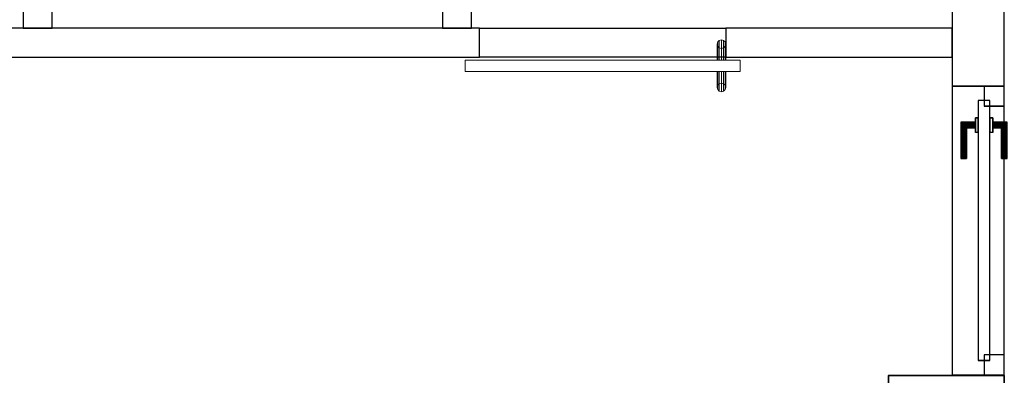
# Model space of a CAD drawing. Header units: metres. Extents: x 397.7 to 427.5, y 12.7 to 28.4.
# Tile 67 of 137: x 407.4 to 410.8, y 24.7 to 26. Entities that reach past the tile are written whole.
import ezdxf

# ---------------------------------------------------------------- set-up
doc = ezdxf.new("R2010")
doc.units = ezdxf.units.M
doc.layers.add('01_CARPINTERIA', color=5, linetype='Continuous', lineweight=25, true_color=0x0000ff)
doc.layers.add('01_SUELOS', color=7, linetype='Continuous', lineweight=25, true_color=0x007f00)
for name, color, linetype, lineweight in [('A-COLS-____-MCUT', 7, 'Continuous', 18), ('A-COLS-____-OTLN', 7, 'Continuous', 18), ('A-GENM-____-OTLN', 7, 'Continuous', 18), ('A-WALL-____-MCUT', 7, 'Continuous', 25), ('A-WALL-____-OTLN', 7, 'Continuous', 25)]:
    doc.layers.add(name, color=color, linetype=linetype, lineweight=lineweight)

# ---------------------------------------------------------------- blocks, each defined once
blk = doc.blocks.new('Family - Evans P3-156185-06_CLI_AIRE_P3')
at = {"layer": 'A-WALL-____-MCUT', "color": 253, "true_color": 0xaaaaaa}
for p, q in [((2.09, 0.18), (0, 0.18)), ((0, 0.18), (0, 0)), ((2.09, 0), (2.09, 0.18)), ((0, 0), (2.09, 0))]:
    blk.add_line(p, q, dxfattribs=at)
at = {"layer": 'A-WALL-____-OTLN', "color": 253, "true_color": 0xaaaaaa}
for p, q in [((2.09, 0.18), (0, 0.18)), ((0, 0.18), (0, 0)), ((2.09, 0), (2.09, 0.18)), ((0, 0), (2.09, 0))]:
    blk.add_line(p, q, dxfattribs=at)
at = {"layer": 'A-WALL-____-OTLN', "color": 253, "lineweight": 18, "true_color": 0xaaaaaa}
blk.add_line((0, 0), (2.09, 0), dxfattribs=at)
blk = doc.blocks.new('Family - Evans P3-156199-06_CLI_AIRE_P3')
at = {"layer": 'A-WALL-____-MCUT', "color": 253, "true_color": 0xaaaaaa}
for p, q in [((1.72, 0.1), (0, 0.1)), ((0, 0.1), (0, 0)), ((1.72, 0), (1.72, 0.1)), ((0, 0), (1.72, 0))]:
    blk.add_line(p, q, dxfattribs=at)
at = {"layer": 'A-WALL-____-OTLN', "color": 253, "true_color": 0xaaaaaa}
for p, q in [((1.72, 0.1), (0, 0.1)), ((0, 0.1), (0, 0)), ((1.72, 0), (1.72, 0.1)), ((0, 0), (1.72, 0))]:
    blk.add_line(p, q, dxfattribs=at)
at = {"layer": 'A-WALL-____-OTLN', "color": 253, "lineweight": 18, "true_color": 0xaaaaaa}
blk.add_line((-0.0054, 0), (1.72, 0), dxfattribs=at)
blk = doc.blocks.new('Family - Evans P3-156213-06_CLI_AIRE_P3')
at = {"layer": 'A-WALL-____-MCUT', "color": 253, "true_color": 0xaaaaaa}
for p, q in [((0.7816, 0.1), (0, 0.1)), ((0, 0.1), (0, 0)), ((0.7816, 0), (0.7816, 0.1)), ((0, 0), (0.7816, 0))]:
    blk.add_line(p, q, dxfattribs=at)
at = {"layer": 'A-WALL-____-OTLN', "color": 253, "true_color": 0xaaaaaa}
for p, q in [((0.7816, 0.1), (0, 0.1)), ((0, 0.1), (0, 0)), ((0.7816, 0), (0.7816, 0.1)), ((0, 0), (0.7816, 0))]:
    blk.add_line(p, q, dxfattribs=at)
at = {"layer": 'A-WALL-____-OTLN', "color": 253, "lineweight": 18, "true_color": 0xaaaaaa}
blk.add_line((0, 0), (0.7816, 0), dxfattribs=at)
blk = doc.blocks.new('Family - LONDR55-XX_ZZ-ARQ-CAA-M3D-Londres55-156273-06_CLI_AIRE_P3')
at = {"layer": 'A-GENM-____-OTLN', "color": 253, "true_color": 0xaaaaaa}
for p, q in [((0.052, 0.1725), (0.05, 0.165)), ((0.052, 0.1725), (0.05, 0.165)), ((0.0575, 0.178), (0.052, 0.1725)), ((0.0575, 0.178), (0.052, 0.1725)), ((0.052, 0.11), (0.052, 0.1725)), ((0.065, 0.18), (0.0575, 0.178)), ((0.065, 0.18), (0.0575, 0.178)), ((0.0575, 0.11), (0.0575, 0.178)), ((0.0725, 0.178), (0.065, 0.18)), ((0.0725, 0.178), (0.065, 0.18)), ((0.065, 0.11), (0.065, 0.18)), ((0.078, 0.1725), (0.0725, 0.178)), ((0.078, 0.1725), (0.0725, 0.178)), ((0.0725, 0.11), (0.0725, 0.178)), ((0.08, 0.165), (0.078, 0.1725)), ((0.08, 0.165), (0.078, 0.1725)), ((0.078, 0.11), (0.078, 0.1725)), ((0.05, 0.165), (0.052, 0.1575)), ((0.05, 0.11), (0.05, 0.165)), ((0.05, 0.165), (0.052, 0.1575)), ((0.052, 0.1575), (0.0575, 0.152)), ((0.052, 0.11), (0.052, 0.1575)), ((0.052, 0.1575), (0.0575, 0.152)), ((0.0575, 0.152), (0.065, 0.15)), ((0.0575, 0.11), (0.0575, 0.152)), ((0.0575, 0.152), (0.065, 0.15)), ((0.065, 0.15), (0.0725, 0.152)), ((0.065, 0.15), (0.0725, 0.152)), ((0.065, 0.11), (0.065, 0.15)), ((0.0725, 0.152), (0.078, 0.1575)), ((0.0725, 0.152), (0.078, 0.1575)), ((0.0725, 0.11), (0.0725, 0.152)), ((0.078, 0.1575), (0.08, 0.165)), ((0.078, 0.1575), (0.08, 0.165)), ((0.078, 0.11), (0.078, 0.1575)), ((0.08, 0.165), (0.08, 0.11)), ((0.95, 0.11), (0, 0.11)), ((0, 0.11), (0, 0.07)), ((0.95, 0.11), (0, 0.11)), ((0, 0.11), (0, 0.07)), ((0.052, 0.11), (0.05, 0.11)), ((0.05, 0.11), (0.052, 0.11)), ((0.0575, 0.11), (0.052, 0.11)), ((0.052, 0.11), (0.0575, 0.11)), ((0.065, 0.11), (0.0575, 0.11)), ((0.0575, 0.11), (0.065, 0.11)), ((0.0725, 0.11), (0.065, 0.11)), ((0.065, 0.11), (0.0725, 0.11)), ((0.078, 0.11), (0.0725, 0.11)), ((0.0725, 0.11), (0.078, 0.11)), ((0.078, 0.11), (0.08, 0.11)), ((0.08, 0.11), (0.078, 0.11)), ((0.95, 0.07), (0.95, 0.11)), ((0.95, 0.11), (0.95, 0.07)), ((0, 0.07), (0.95, 0.07)), ((0, 0.07), (0.95, 0.07)), ((0.05, 0.015), (0.05, 0.07)), ((0.052, 0.07), (0.05, 0.07)), ((0.05, 0.07), (0.052, 0.07)), ((0.052, 0.0075), (0.052, 0.07)), ((0.052, 0.0225), (0.052, 0.07)), ((0.0575, 0.07), (0.052, 0.07)), ((0.052, 0.07), (0.0575, 0.07)), ((0.0575, 0.002), (0.0575, 0.07)), ((0.0575, 0.028), (0.0575, 0.07)), ((0.065, 0.07), (0.0575, 0.07)), ((0.0575, 0.07), (0.065, 0.07)), ((0.065, 0), (0.065, 0.07)), ((0.065, 0.03), (0.065, 0.07)), ((0.0725, 0.07), (0.065, 0.07)), ((0.065, 0.07), (0.0725, 0.07)), ((0.0725, 0.002), (0.0725, 0.07)), ((0.0725, 0.028), (0.0725, 0.07)), ((0.078, 0.07), (0.0725, 0.07)), ((0.0725, 0.07), (0.078, 0.07)), ((0.078, 0.0075), (0.078, 0.07)), ((0.078, 0.0225), (0.078, 0.07)), ((0.078, 0.07), (0.08, 0.07)), ((0.08, 0.07), (0.078, 0.07)), ((0.08, 0.07), (0.08, 0.015)), ((0.052, 0.0225), (0.05, 0.015)), ((0.052, 0.0225), (0.05, 0.015)), ((0.05, 0.015), (0.052, 0.0075)), ((0.05, 0.015), (0.052, 0.0075)), ((0.0575, 0.028), (0.052, 0.0225)), ((0.0575, 0.028), (0.052, 0.0225)), ((0.052, 0.0075), (0.0575, 0.002)), ((0.052, 0.0075), (0.0575, 0.002)), ((0.065, 0.03), (0.0575, 0.028)), ((0.065, 0.03), (0.0575, 0.028)), ((0.0575, 0.002), (0.065, 0)), ((0.0575, 0.002), (0.065, 0)), ((0.0725, 0.028), (0.065, 0.03)), ((0.0725, 0.028), (0.065, 0.03)), ((0.065, 0), (0.0725, 0.002)), ((0.065, 0), (0.0725, 0.002)), ((0.078, 0.0225), (0.0725, 0.028)), ((0.078, 0.0225), (0.0725, 0.028)), ((0.0725, 0.002), (0.078, 0.0075)), ((0.0725, 0.002), (0.078, 0.0075)), ((0.08, 0.015), (0.078, 0.0225)), ((0.08, 0.015), (0.078, 0.0225)), ((0.078, 0.0075), (0.08, 0.015)), ((0.078, 0.0075), (0.08, 0.015))]:
    blk.add_line(p, q, dxfattribs=at)
blk = doc.blocks.new('Family - Porta P3-156274-06_CLI_AIRE_P3')
blk.add_blockref('Family - LONDR55-XX_ZZ-ARQ-CAA-M3D-Londres55-156273-06_CLI_AIRE_P3', (0, 0))
blk = doc.blocks.new('Family - Evans P3-156359-06_CLI_AIRE_P3')
at = {"layer": 'A-WALL-____-MCUT', "color": 253, "true_color": 0xaaaaaa}
for p, q in [((0.001, 0.18), (0, 0.18)), ((0, 0.18), (0, 0)), ((0.001, 0), (0.001, 0.18)), ((0, 0), (0.001, 0))]:
    blk.add_line(p, q, dxfattribs=at)
at = {"layer": 'A-WALL-____-OTLN', "color": 253, "true_color": 0xaaaaaa}
for p, q in [((1, 0.18), (0, 0.18)), ((0, 0.18), (0, 0)), ((0.001, 0), (0.001, 0.18)), ((1, 0.18), (0.001, 0.18)), ((1, 0), (1, 0.18)), ((1, 0), (1, 0.18)), ((0, 0), (1, 0)), ((0.001, 0), (1, 0))]:
    blk.add_line(p, q, dxfattribs=at)
at = {"layer": 'A-WALL-____-OTLN', "color": 253, "lineweight": 18, "true_color": 0xaaaaaa}
blk.add_line((0, 0), (1, 0), dxfattribs=at)
blk = doc.blocks.new('Family - Vano porta P3-156361-06_CLI_AIRE_P3')
at = {"layer": 'A-GENM-____-OTLN', "color": 253, "true_color": 0xaaaaaa}
for p, q in [((410.827, 25.7295), (410.647, 25.7295)), ((410.647, 25.7295), (410.647, 24.7304)), ((410.647, 24.7304), (410.647, 25.7295)), ((410.647, 25.7295), (410.827, 25.7295)), ((410.827, 24.7304), (410.827, 25.7295)), ((410.827, 25.7295), (410.827, 24.7304)), ((410.647, 24.7304), (410.827, 24.7304)), ((410.647, 24.7304), (410.827, 24.7304))]:
    blk.add_line(p, q, dxfattribs=at)
blk = doc.blocks.new('Family - Paviment P3-156431-06_CLI_AIRE_P3')
at = {"layer": '01_SUELOS', "color": 9, "true_color": 0xaad4aa}
for p, q in [((12.1318, 11.6188), (12.5318, 11.6188)), ((12.5318, 11.6188), (12.1318, 11.6188)), ((12.1318, 11.1188), (12.1318, 11.6188)), ((12.1318, 11.6188), (12.1318, 11.1188)), ((12.5318, 11.6188), (12.5318, 11.1988)), ((12.5318, 11.1988), (12.5318, 11.6188))]:
    blk.add_line(p, q, dxfattribs=at)
blk = doc.blocks.new('Family - Evans P3-156433-06_CLI_AIRE_P3')
at = {"layer": 'A-WALL-____-MCUT', "color": 253, "true_color": 0xaaaaaa}
for p, q in [((2.6002, 0.1), (0, 0.1)), ((0, 0.1), (0, 0)), ((2.6002, 0), (2.6002, 0.1)), ((0, 0), (2.6002, 0))]:
    blk.add_line(p, q, dxfattribs=at)
at = {"layer": 'A-WALL-____-OTLN', "color": 253, "true_color": 0xaaaaaa}
for p, q in [((2.6002, 0.1), (0, 0.1)), ((0, 0.1), (0, 0)), ((2.6002, 0), (2.6002, 0.1)), ((0, 0), (2.6002, 0))]:
    blk.add_line(p, q, dxfattribs=at)
at = {"layer": 'A-WALL-____-OTLN', "color": 253, "lineweight": 18, "true_color": 0xaaaaaa}
blk.add_line((0, 0), (2.6002, 0), dxfattribs=at)
blk = doc.blocks.new('Family - Pilar P3-156482-06_CLI_AIRE_P3')
at = {"layer": 'A-COLS-____-MCUT', "color": 253, "true_color": 0xaaaaaa}
for p, q in [((0.4, 0.57), (0, 0.57)), ((0, 0.57), (0, 0)), ((0.4, 0), (0.4, 0.57)), ((0, 0), (0.4, 0))]:
    blk.add_line(p, q, dxfattribs=at)
at = {"layer": 'A-COLS-____-OTLN', "color": 253, "true_color": 0xaaaaaa}
for p, q in [((0.4, 0.57), (0, 0.57)), ((0, 0.57), (0, 0)), ((0.4, 0), (0.4, 0.57)), ((0, 0), (0.4, 0))]:
    blk.add_line(p, q, dxfattribs=at)
blk = doc.blocks.new('Family - LONDR55-XX_ZZ-ARQ-CAA-M3D-Londres55-156711-06_CLI_AIRE_P3')
at = {"layer": '01_CARPINTERIA', "color": 161, "true_color": 0xaaaaff}
for p, q in [((0.749, 0.0937), (0.749, 0.095)), ((0.749, 0.095), (0.749, 0.0937)), ((0.874, 0.095), (0.749, 0.095)), ((0.749, 0.09), (0.749, 0.0937)), ((0.749, 0.0937), (0.749, 0.09)), ((0.8727, 0.0937), (0.749, 0.0937)), ((0.8727, 0.0937), (0.749, 0.0937)), ((0.749, 0.085), (0.749, 0.09)), ((0.749, 0.09), (0.749, 0.085)), ((0.869, 0.09), (0.749, 0.09)), ((0.869, 0.09), (0.749, 0.09)), ((0.749, 0.08), (0.749, 0.085)), ((0.749, 0.085), (0.749, 0.08)), ((0.749, 0.085), (0.864, 0.085)), ((0.864, 0.085), (0.749, 0.085)), ((0.749, 0.08), (0.749, 0.0763)), ((0.749, 0.0763), (0.749, 0.08)), ((0.859, 0.08), (0.749, 0.08)), ((0.859, 0.08), (0.749, 0.08)), ((0.749, 0.0763), (0.749, 0.075)), ((0.749, 0.075), (0.749, 0.0763)), ((0.8554, 0.0763), (0.749, 0.0763)), ((0.8554, 0.0763), (0.749, 0.0763)), ((0.854, 0.075), (0.749, 0.075)), ((0.854, 0.075), (0.8554, 0.0763)), ((0.8554, 0.0763), (0.854, 0.075)), ((0.854, 0.045), (0.854, 0.075)), ((0.8554, 0.0763), (0.859, 0.08)), ((0.859, 0.08), (0.8554, 0.0763)), ((0.8554, 0.045), (0.8554, 0.0763)), ((0.8554, 0.045), (0.8554, 0.0763)), ((0.859, 0.08), (0.864, 0.085)), ((0.864, 0.085), (0.859, 0.08)), ((0.859, 0.045), (0.859, 0.08)), ((0.859, 0.045), (0.859, 0.08)), ((0.869, 0.09), (0.864, 0.085)), ((0.864, 0.085), (0.869, 0.09)), ((0.864, 0.085), (0.864, 0.045)), ((0.864, 0.045), (0.864, 0.085)), ((0.8727, 0.0937), (0.869, 0.09)), ((0.869, 0.09), (0.8727, 0.0937)), ((0.869, 0.045), (0.869, 0.09)), ((0.869, 0.045), (0.869, 0.09)), ((0.874, 0.095), (0.8727, 0.0937)), ((0.8727, 0.0937), (0.874, 0.095)), ((0.8727, 0.045), (0.8727, 0.0937)), ((0.8727, 0.045), (0.8727, 0.0937)), ((0.874, 0.045), (0.874, 0.095)), ((0.949, 0.035), (0.05, 0.035)), ((0.05, 0.035), (0.05, -0.005)), ((0.949, 0.035), (0.05, 0.035)), ((0.05, -0.005), (0.05, 0.035)), ((0.889, 0.045), (0.839, 0.045)), ((0.839, 0.045), (0.889, 0.045)), ((0.839, 0.035), (0.839, 0.045)), ((0.839, 0.035), (0.839, 0.045)), ((0.889, 0.035), (0.839, 0.035)), ((0.839, 0.035), (0.889, 0.035)), ((0.8554, 0.045), (0.854, 0.045)), ((0.854, 0.045), (0.8554, 0.045)), ((0.859, 0.045), (0.8554, 0.045)), ((0.8554, 0.045), (0.859, 0.045)), ((0.864, 0.045), (0.859, 0.045)), ((0.859, 0.045), (0.864, 0.045)), ((0.869, 0.045), (0.864, 0.045)), ((0.864, 0.045), (0.869, 0.045)), ((0.869, 0.045), (0.8727, 0.045)), ((0.8727, 0.045), (0.869, 0.045)), ((0.8727, 0.045), (0.874, 0.045)), ((0.874, 0.045), (0.8727, 0.045)), ((0.889, 0.035), (0.889, 0.045)), ((0.889, 0.045), (0.889, 0.035)), ((0.949, -0.005), (0.949, 0.035)), ((0.949, -0.005), (0.949, 0.035)), ((0.07, 0.015), (0, 0.015)), ((0, 0.015), (0, -0.055)), ((0.07, 0.015), (0, 0.015)), ((0, -0.055), (0, 0.015)), ((0.07, -0.055), (0.07, 0.015)), ((0.07, -0.055), (0.07, 0.015)), ((0.999, 0.015), (0.929, 0.015)), ((0.929, 0.015), (0.929, -0.055)), ((0.999, 0.015), (0.929, 0.015)), ((0.929, -0.055), (0.929, 0.015)), ((0.999, -0.055), (0.999, 0.015)), ((0.999, -0.055), (0.999, 0.015)), ((0.05, -0.005), (0.949, -0.005)), ((0.05, -0.005), (0.949, -0.005)), ((0.839, -0.005), (0.889, -0.005)), ((0.889, -0.005), (0.839, -0.005)), ((0.839, -0.015), (0.839, -0.005)), ((0.839, -0.015), (0.839, -0.005)), ((0.839, -0.015), (0.889, -0.015)), ((0.889, -0.015), (0.839, -0.015)), ((0.8554, -0.015), (0.854, -0.015)), ((0.854, -0.015), (0.8554, -0.015)), ((0.854, -0.045), (0.854, -0.015)), ((0.859, -0.015), (0.8554, -0.015)), ((0.8554, -0.015), (0.859, -0.015)), ((0.8554, -0.0463), (0.8554, -0.015)), ((0.8554, -0.0463), (0.8554, -0.015)), ((0.859, -0.015), (0.864, -0.015)), ((0.864, -0.015), (0.859, -0.015)), ((0.859, -0.05), (0.859, -0.015)), ((0.859, -0.05), (0.859, -0.015)), ((0.864, -0.015), (0.869, -0.015)), ((0.869, -0.015), (0.864, -0.015)), ((0.864, -0.015), (0.864, -0.055)), ((0.864, -0.055), (0.864, -0.015)), ((0.869, -0.015), (0.8727, -0.015)), ((0.8727, -0.015), (0.869, -0.015)), ((0.869, -0.06), (0.869, -0.015)), ((0.869, -0.06), (0.869, -0.015)), ((0.8727, -0.015), (0.874, -0.015)), ((0.874, -0.015), (0.8727, -0.015)), ((0.8727, -0.0637), (0.8727, -0.015)), ((0.8727, -0.0637), (0.8727, -0.015)), ((0.874, -0.065), (0.874, -0.015)), ((0.889, -0.015), (0.889, -0.005)), ((0.889, -0.005), (0.889, -0.015)), ((0, -0.055), (0.07, -0.055)), ((0, -0.055), (0.07, -0.055)), ((0.749, -0.0463), (0.749, -0.045)), ((0.749, -0.045), (0.749, -0.0463)), ((0.749, -0.045), (0.854, -0.045)), ((0.749, -0.05), (0.749, -0.0463)), ((0.749, -0.0463), (0.749, -0.05)), ((0.749, -0.0463), (0.8554, -0.0463)), ((0.749, -0.0463), (0.8554, -0.0463)), ((0.749, -0.055), (0.749, -0.05)), ((0.749, -0.05), (0.749, -0.055)), ((0.749, -0.05), (0.859, -0.05)), ((0.749, -0.05), (0.859, -0.05)), ((0.749, -0.06), (0.749, -0.055)), ((0.749, -0.055), (0.749, -0.06)), ((0.864, -0.055), (0.749, -0.055)), ((0.749, -0.055), (0.864, -0.055)), ((0.749, -0.06), (0.749, -0.0637)), ((0.749, -0.0637), (0.749, -0.06)), ((0.749, -0.06), (0.869, -0.06)), ((0.749, -0.06), (0.869, -0.06)), ((0.749, -0.0637), (0.749, -0.065)), ((0.749, -0.065), (0.749, -0.0637)), ((0.749, -0.0637), (0.8727, -0.0637)), ((0.749, -0.0637), (0.8727, -0.0637)), ((0.749, -0.065), (0.874, -0.065)), ((0.8554, -0.0463), (0.854, -0.045)), ((0.854, -0.045), (0.8554, -0.0463)), ((0.859, -0.05), (0.8554, -0.0463)), ((0.8554, -0.0463), (0.859, -0.05)), ((0.864, -0.055), (0.859, -0.05)), ((0.859, -0.05), (0.864, -0.055)), ((0.864, -0.055), (0.869, -0.06)), ((0.869, -0.06), (0.864, -0.055)), ((0.869, -0.06), (0.8727, -0.0637)), ((0.8727, -0.0637), (0.869, -0.06)), ((0.8727, -0.0637), (0.874, -0.065)), ((0.874, -0.065), (0.8727, -0.0637)), ((0.929, -0.055), (0.999, -0.055)), ((0.929, -0.055), (0.999, -0.055))]:
    blk.add_line(p, q, dxfattribs=at)
blk = doc.blocks.new('Family - Porta P3-156712-06_CLI_AIRE_P3')
blk.add_blockref('Family - LONDR55-XX_ZZ-ARQ-CAA-M3D-Londres55-156711-06_CLI_AIRE_P3', (0, 0))
blk = doc.blocks.new('Family - Evans P3-156730-06_CLI_AIRE_P3')
at = {"layer": 'A-WALL-____-OTLN', "color": 253, "true_color": 0xaaaaaa}
for p, q in [((0, 0.1), (0.85, 0.1)), ((0, 0), (0, 0.1)), ((0, 0), (0, 0.1)), ((0, 0.1), (0.85, 0.1)), ((0.85, 0.1), (0.85, 0)), ((0.85, 0.1), (0.85, 0)), ((0.85, 0), (0, 0)), ((0.85, 0), (0, 0))]:
    blk.add_line(p, q, dxfattribs=at)
at = {"layer": 'A-WALL-____-OTLN', "color": 253, "lineweight": 18, "true_color": 0xaaaaaa}
blk.add_line((0, 0), (0.85, 0), dxfattribs=at)
blk = doc.blocks.new('Family - Vano porta P3-156732-06_CLI_AIRE_P3')
at = {"layer": 'A-GENM-____-OTLN', "color": 253, "true_color": 0xaaaaaa}
for p, q in [((409.8654, 25.9295), (409.0154, 25.9295)), ((409.0154, 25.9295), (409.0154, 25.8295)), ((409.0154, 25.9295), (409.8654, 25.9295)), ((409.0154, 25.8295), (409.0154, 25.9295)), ((409.8654, 25.8295), (409.8654, 25.9295)), ((409.8654, 25.8295), (409.8654, 25.9295)), ((409.0154, 25.8295), (409.8654, 25.8295)), ((409.8654, 25.8295), (409.0154, 25.8295))]:
    blk.add_line(p, q, dxfattribs=at)
blk = doc.blocks.new('Family - Evans P3-156775-06_CLI_AIRE_P3')
at = {"layer": 'A-WALL-____-MCUT', "color": 253, "true_color": 0xaaaaaa}
for p, q in [((0.059, 0.1), (0, 0.1)), ((0, 0.1), (0, 0)), ((0.059, 0), (0.059, 0.1)), ((0.799, 0.1), (0.799, 0)), ((0.949, 0.1), (0.799, 0.1)), ((0.949, 0), (0.949, 0.1)), ((0, 0), (0.059, 0)), ((0.799, 0), (0.949, 0))]:
    blk.add_line(p, q, dxfattribs=at)
at = {"layer": 'A-WALL-____-OTLN', "color": 253, "true_color": 0xaaaaaa}
for p, q in [((0.949, 0.1), (0, 0.1)), ((0, 0.1), (0, 0)), ((0.799, 0.1), (0.059, 0.1)), ((0.059, 0.1), (0.059, 0)), ((0.799, 0.1), (0.799, 0)), ((0.949, 0), (0.949, 0.1)), ((0, 0), (0.949, 0)), ((0.059, 0), (0.799, 0))]:
    blk.add_line(p, q, dxfattribs=at)
at = {"layer": 'A-WALL-____-OTLN', "color": 253, "lineweight": 18, "true_color": 0xaaaaaa}
blk.add_line((0, 0), (1.72, 0), dxfattribs=at)
blk = doc.blocks.new('LONDR55-XX_ZZ-ARQ-CAA-M3D-Londres55_ifc-1-06_CLI_AIRE_P3')
at = {"layer": '01_CARPINTERIA', "color": 253, "lineweight": 18, "true_color": 0xaaaaaa, "rotation": 90}
blk.add_blockref('Family - Porta P3-156712-06_CLI_AIRE_P3', (410.772, 24.7304), dxfattribs=at)
at = {"layer": '01_SUELOS', "color": 253, "lineweight": 18, "true_color": 0xaaaaaa}
blk.add_blockref('Family - Paviment P3-156431-06_CLI_AIRE_P3', (398.2952, 13.1106), dxfattribs=at)
at = {"layer": 'A-COLS-____-OTLN', "color": 253, "lineweight": 18, "true_color": 0xaaaaaa}
blk.add_blockref('Family - Pilar P3-156482-06_CLI_AIRE_P3', (410.427, 24.1595), dxfattribs=at)
at = {"layer": 'A-GENM-____-OTLN', "color": 253, "lineweight": 18, "true_color": 0xaaaaaa}
for name in ['Family - Vano porta P3-156732-06_CLI_AIRE_P3', 'Family - Vano porta P3-156361-06_CLI_AIRE_P3']:
    blk.add_blockref(name, (0, 0), dxfattribs=at)
at = {"layer": 'A-GENM-____-OTLN', "color": 253, "lineweight": 18, "true_color": 0xaaaaaa, "rotation": 180}
blk.add_blockref('Family - Porta P3-156274-06_CLI_AIRE_P3', (409.9154, 25.8895), dxfattribs=at)
at = {"layer": 'A-WALL-____-OTLN', "color": 253, "lineweight": 18, "true_color": 0xaaaaaa}
for name, p, rotation in [('Family - Evans P3-156185-06_CLI_AIRE_P3', (410.827, 25.7295), 90), ('Family - Evans P3-156199-06_CLI_AIRE_P3', (407.4397, 27.6495), 270), ('Family - Evans P3-156775-06_CLI_AIRE_P3', (408.987, 25.9295), 90), ('Family - Evans P3-156359-06_CLI_AIRE_P3', (410.827, 24.7295), 90)]:
    blk.add_blockref(name, p, dxfattribs=dict(at, rotation=rotation))
for name, p in [('Family - Evans P3-156433-06_CLI_AIRE_P3', (406.4152, 25.8295)), ('Family - Evans P3-156730-06_CLI_AIRE_P3', (409.0154, 25.8295)), ('Family - Evans P3-156213-06_CLI_AIRE_P3', (409.8654, 25.8295))]:
    blk.add_blockref(name, p, dxfattribs=at)

msp = doc.modelspace()

# ---------------------------------------------------------------- block references
at = {"lineweight": 5}
msp.add_blockref('LONDR55-XX_ZZ-ARQ-CAA-M3D-Londres55_ifc-1-06_CLI_AIRE_P3', (0, 0), dxfattribs=at)

doc.saveas('drawing.dxf')
